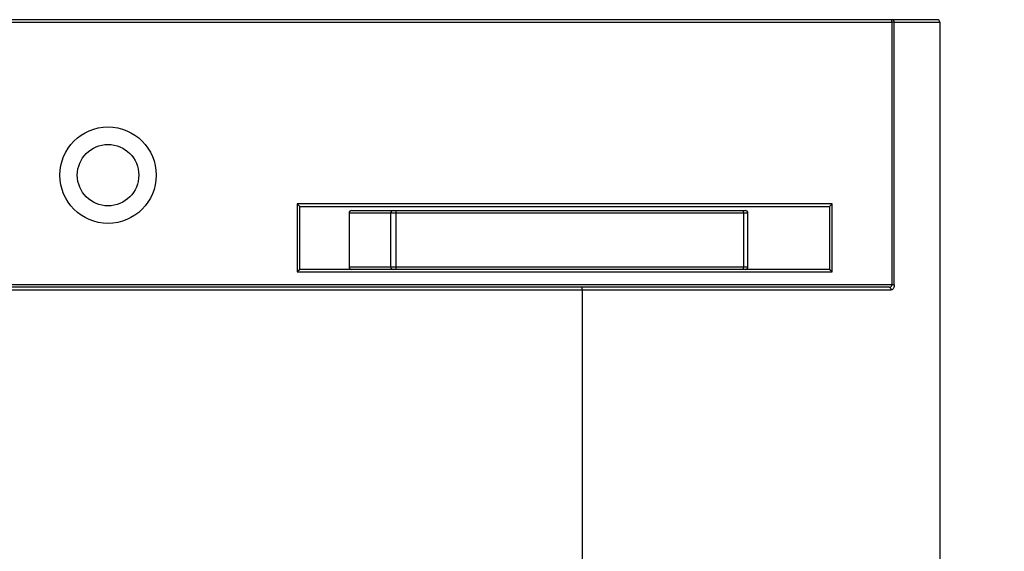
# Model space of a CAD drawing. Header units: millimetres. Extents: x 635 to 743, y 375 to 748.
# Tile 9 of 11: x 651.06 to 658.76, y 736.57 to 740.72. Entities that reach past the tile are written whole.
import ezdxf

# ---------------------------------------------------------------- set-up
doc = ezdxf.new("R2010")
doc.units = ezdxf.units.MM
doc.styles.add('SLDTEXTSTYLE0', font='TXT', dxfattribs={"width": 0.75})
doc.dimstyles.new('SLDDIMSTYLE0', dxfattribs={"dimtxt": 3.5, "dimasz": 3.302, "dimexe": 0, "dimexo": 0.0625, "dimgap": 0.875, "dimtad": 1, "dimdec": 0, "dimlfac": 5, "dimrnd": 1e-09, "dimzin": 12, "dimdsep": 46, "dimtxsty": 'SLDTEXTSTYLE0', "dimsah": 1, "dimcen": 0.09, "dimadec": 0, "dimazin": 3, "dimtfac": 1, "dimtdec": 0, "dimtofl": 0, "dimtmove": 0, "dimatfit": 3, "dimfxl": 0, "dimfrac": 2, "dimtolj": 1, "dimtzin": 12, "dimarcsym": 0})

# ---------------------------------------------------------------- blocks, each defined once
blk = doc.blocks.new('_D')
at = {"color": 7, "linetype": 'Continuous', "lineweight": 0}
for p, q in [((659.2516, 740.6993), (673.8056, 740.6993)), ((672.8056, 449.116), (672.8056, 740.6993)), ((661.0517, 449.116), (673.8056, 449.116))]:
    blk.add_line(p, q, dxfattribs=at)
at = {"color": 7, "linetype": 'Continuous', "lineweight": 18}
for points in [[(672.8056, 740.6993), (672.2976, 737.3973), (673.3136, 737.3973)], [(672.8056, 449.116), (673.3136, 452.418), (672.2976, 452.418)]]:
    blk.add_solid(points, dxfattribs=at)
at = {"color": 7, "linetype": 'Continuous', "lineweight": 18, "insert": (668.2939, 594.5494), "char_height": 3.5, "attachment_point": 1, "rotation": 90, "style": 'SLDTEXTSTYLE0'}
blk.add_mtext('1458', dxfattribs=at)

msp = doc.modelspace()

# ---------------------------------------------------------------- linework, layer by layer
at = {"color": 7, "linetype": 'Continuous', "lineweight": 25}
for p, q in [((657.878, 740.7193), (645.6253, 740.7193)), ((657.878, 740.6993), (657.878, 740.7193)), ((658.2316, 740.7193), (657.878, 740.7193)), ((645.6253, 740.6993), (657.878, 740.6993)), ((657.878, 740.6993), (657.878, 738.6493)), ((657.8955, 740.6993), (657.878, 740.6993)), ((657.8955, 738.6493), (657.8955, 740.6993)), ((657.8955, 740.6993), (658.2516, 740.6993)), ((658.2516, 740.6993), (658.2516, 734.0167)), ((657.4097, 739.2813), (653.2297, 739.2813)), ((653.2297, 739.2813), (653.2297, 738.7493)), ((653.2497, 739.2613), (653.2297, 739.2813)), ((653.2497, 738.7693), (653.2497, 739.2613)), ((653.2497, 739.2613), (657.3897, 739.2613)), ((657.4097, 739.2813), (657.3897, 739.2613)), ((657.3897, 739.2613), (657.3897, 738.7693)), ((657.4097, 738.7493), (657.4097, 739.2813)), ((653.6351, 739.2093), (653.6351, 738.7893)), ((653.9604, 739.2093), (653.6352, 739.2093)), ((653.6352, 739.2093), (653.6352, 738.7893)), ((653.6552, 739.2293), (653.9804, 739.2293)), ((653.9998, 739.2093), (653.9604, 739.2093)), ((653.9604, 739.2093), (653.9604, 738.7893)), ((653.9804, 739.2293), (654.0001, 739.2293)), ((656.7188, 739.2093), (653.9998, 739.2093)), ((653.9998, 739.2093), (653.9998, 738.7893)), ((654.0001, 739.2293), (656.7155, 739.2293)), ((656.7155, 739.2293), (656.7321, 739.2293)), ((656.7188, 739.2093), (656.7188, 738.7893)), ((656.7521, 738.7893), (656.7521, 739.2093)), ((653.6352, 738.7893), (653.9604, 738.7893)), ((653.9604, 738.7893), (653.9998, 738.7893)), ((653.9998, 738.7893), (656.7188, 738.7893)), ((653.2497, 738.7693), (653.2297, 738.7493)), ((653.2297, 738.7493), (657.4097, 738.7493)), ((653.9151, 738.7693), (653.2497, 738.7693)), ((653.9804, 738.7693), (653.9151, 738.7693)), ((654.0001, 738.7693), (653.9804, 738.7693)), ((656.7155, 738.7693), (654.0001, 738.7693)), ((656.7321, 738.7693), (656.7155, 738.7693)), ((657.3897, 738.7693), (656.7321, 738.7693)), ((657.4097, 738.7493), (657.3897, 738.7693)), ((657.878, 738.6493), (645.6253, 738.6493)), ((657.8955, 738.6493), (657.878, 738.6493)), ((655.4558, 738.6293), (648.0475, 738.6293)), ((648.0475, 738.6093), (655.4558, 738.6093)), ((655.4558, 738.6093), (655.4558, 738.6293)), ((657.8552, 738.6293), (655.4558, 738.6293)), ((655.4558, 738.6093), (655.4558, 734.0167)), ((655.4558, 738.6093), (657.8725, 738.6093))]:
    msp.add_line(p, q, dxfattribs=at)
at = {"color": 8, "linetype": 'Continuous', "lineweight": 25}
for p, q in [((653.6352, 739.2093), (653.6351, 739.2093)), ((656.7521, 739.2093), (656.7188, 739.2093)), ((653.6351, 738.7893), (653.6352, 738.7893)), ((656.7188, 738.7893), (656.7521, 738.7893))]:
    msp.add_line(p, q, dxfattribs=at)
at = {"color": 7, "linetype": 'Continuous', "lineweight": 25}
for radius in [0.3764, 0.24]:
    msp.add_circle((651.7517, 739.5053), radius, dxfattribs=at)
for centre, radius, start, end in [((657.8766, 740.7005), 0.0189, 356.37301, 85.84258), ((658.2316, 740.6993), 0.02, 0, 90), ((658.2316, 740.6993), 0.02, 359.99953, 89.99953), ((653.6551, 739.2093), 0.02, 90, 180), ((653.6552, 739.2093), 0.02, 90.08633, 180.08607), ((653.9804, 739.2093), 0.02, 90.08633, 180.08607), ((654.4206, 739.2143), 0.4208, 177.95689, 180.68078), ((656.6862, 739.2141), 0.0329, 351.51227, 27.35879), ((656.7321, 739.2093), 0.02, 0, 90), ((653.6551, 738.7893), 0.02, 180, 270), ((653.6552, 738.7892), 0.02, 179.91393, 269.91367), ((653.9804, 738.7892), 0.02, 179.91393, 269.91367), ((654.4206, 738.7843), 0.4208, 179.31922, 182.04311), ((656.6862, 738.7844), 0.0329, 332.64121, 8.48773), ((656.7321, 738.7893), 0.02, 270, 0), ((657.8537, 738.6106), 0.0188, 356.14242, 85.53598)]:
    msp.add_arc(centre, radius, start, end, dxfattribs=at)
for points, knots in [([(657.8552, 738.6293), (657.8586, 738.6297), (657.8647, 738.6303), (657.8717, 738.6349), (657.8752, 738.6394), (657.877, 738.6432), (657.8778, 738.6461), (657.878, 738.6485), (657.878, 738.6492), (657.878, 738.6493)], [0, 0, 0, 0, 0.335623, 0.605636, 0.764019, 0.821505, 0.941912, 0.991048, 1, 1, 1, 1]), ([(657.8955, 738.6493), (657.8955, 738.6491), (657.8955, 738.6445), (657.8944, 738.6346), (657.8899, 738.6217), (657.8823, 738.6115), (657.8759, 738.6101), (657.8725, 738.6093)], [0, 0, 0, 0, 0.010561, 0.206445, 0.435662, 0.696095, 1, 1, 1, 1])]:
    msp.add_open_spline(points, degree=3, knots=knots, dxfattribs=at)

# ---------------------------------------------------------------- dimensions: what is measured, and where the dimension line sits
at = {"color": 7, "linetype": 'Continuous', "lineweight": 18}
dim = msp.add_linear_dim(base=(672.8056, 740.6993), p1=(660.0517, 449.116), p2=(658.2516, 740.6993), angle=90, dimstyle='SLDDIMSTYLE0', dxfattribs=at)
dim.commit()
dim.dimension.update_dxf_attribs({"geometry": '_D', "text_midpoint": (672.8056, 599.7216), "dimtype": 160})

doc.saveas('drawing.dxf')
